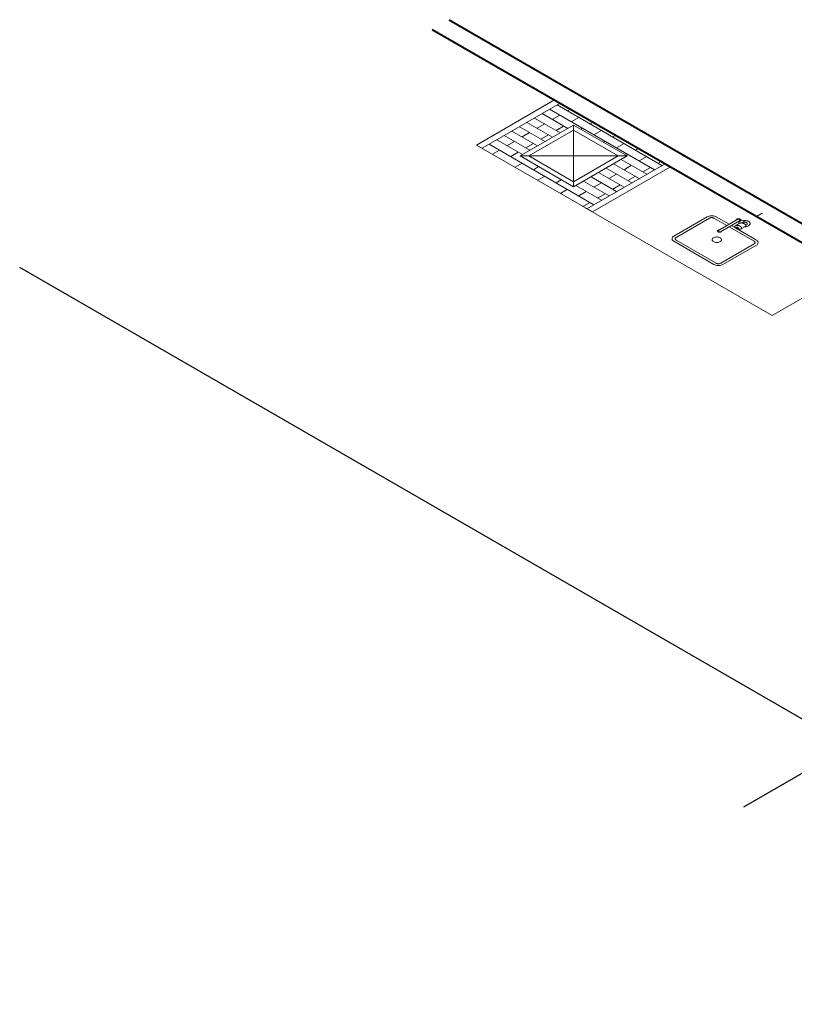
# Model space of a CAD drawing. Header units: millimetres. Extents: x 26 to 1362, y 24 to 358.
# Tile 151 of 256: x 797 to 809, y 246 to 261. Entities that reach past the tile are written whole.
import ezdxf

# ---------------------------------------------------------------- set-up
doc = ezdxf.new("R2010")
doc.units = ezdxf.units.MM
doc.linetypes.add('HIDDEN2', pattern=[4.7625, 3.175, -1.5875])
doc.layers.add('ARQ-PISO', color=8, linetype='Continuous')
for name, color, linetype, lineweight in [('MB_ALVENARIA', 7, 'Continuous', 40), ('MB_MOBILIÁRIO', 8, 'Continuous', 13), ('Nível 1', 7, 'Continuous', 5)]:
    doc.layers.add(name, color=color, linetype=linetype, lineweight=lineweight)

msp = doc.modelspace()

# ---------------------------------------------------------------- linework, layer by layer
at = {"layer": 'ARQ-PISO'}
for q in [(796.7675, 257.003), (808.0081, 248.6207)]:
    msp.add_line((809.647, 249.5671), q, dxfattribs=at)
at = {"layer": 'MB_ALVENARIA'}
for p, q in [((803.4359, 260.853), (829.9293, 245.5571)), ((803.1761, 260.703), (816.0556, 253.2671))]:
    msp.add_line(p, q, dxfattribs=at)
at = {"layer": 'MB_MOBILIÁRIO', "ltscale": 0.8}
for p, q in [((805.0758, 259.6063), (803.8634, 258.9063)), ((803.8634, 258.9063), (805.0758, 259.6063)), ((805.0758, 259.6063), (806.8772, 258.5663)), ((805.0758, 259.6063), (806.8772, 258.5663)), ((805.1624, 259.5563), (803.95, 258.8563)), ((805.3703, 259.2163), (804.5389, 258.7363)), ((804.5389, 258.7363), (805.3703, 259.2163)), ((805.3703, 259.2163), (806.2017, 258.7363)), ((805.3703, 259.2163), (805.3703, 258.2563)), ((805.3703, 259.2163), (806.2017, 258.7363)), ((803.8634, 258.9063), (805.6647, 257.8663)), ((805.6647, 257.8663), (803.8634, 258.9063)), ((804.5389, 258.7363), (805.3703, 258.2563)), ((806.2017, 258.7363), (804.5389, 258.7363)), ((805.3703, 258.2563), (804.5389, 258.7363)), ((806.2017, 258.7363), (805.3703, 258.2563)), ((806.2017, 258.7363), (805.3703, 258.2563)), ((806.7906, 258.6163), (805.5781, 257.9163)), ((806.8772, 258.5663), (805.6647, 257.8663)), ((806.8772, 258.5663), (805.6647, 257.8663))]:
    msp.add_line(p, q, dxfattribs=at)
at = {"layer": 'MB_MOBILIÁRIO', "linetype": 'Continuous', "ltscale": 0.8}
for p, q in [((804.9977, 259.4612), (806.6259, 258.5212)), ((805.1151, 259.5289), (806.7432, 258.5889)), ((805.2737, 259.4373), (805.3211, 259.4647)), ((804.7631, 259.3257), (805.1614, 259.0957)), ((804.8804, 259.3934), (805.2788, 259.1634)), ((805.039, 259.3018), (805.1563, 259.3696)), ((805.3323, 259.268), (805.4497, 259.3357)), ((804.4111, 259.1224), (804.8094, 258.8924)), ((804.5284, 259.1902), (804.9268, 258.9602)), ((804.6457, 259.2579), (805.0441, 259.0279)), ((804.8043, 259.1664), (804.9217, 259.2341)), ((805.0977, 259.1325), (805.215, 259.2002)), ((805.4825, 259.1515), (805.5083, 259.1664)), ((805.6256, 259.2341), (805.673, 259.2615)), ((805.6843, 259.0648), (805.8016, 259.1325)), ((804.1764, 258.987), (804.5748, 258.757)), ((804.2937, 259.0547), (804.6921, 258.8247)), ((804.335, 258.8954), (804.4524, 258.9631)), ((804.5697, 259.0309), (804.687, 259.0986)), ((804.863, 258.997), (804.9803, 259.0648)), ((805.8344, 258.9483), (805.8602, 258.9632)), ((805.9776, 259.0309), (806.025, 259.0583)), ((804.0591, 258.9192), (805.6872, 257.9792)), ((804.1086, 258.7647), (804.2177, 258.8276)), ((804.6283, 258.8615), (804.7457, 258.9293)), ((806.0362, 258.8616), (806.1536, 258.9293)), ((806.3295, 258.8277), (806.3769, 258.8551)), ((804.3937, 258.726), (804.511, 258.7938)), ((806.1101, 258.6834), (806.5085, 258.4534)), ((806.1864, 258.7451), (806.2122, 258.76)), ((806.3882, 258.6584), (806.5055, 258.7261)), ((804.4606, 258.5615), (804.5696, 258.6244)), ((804.7456, 258.5228), (804.8271, 258.5699)), ((805.8755, 258.5479), (806.2739, 258.3179)), ((805.9928, 258.6157), (806.3912, 258.3857)), ((806.1535, 258.5229), (806.2708, 258.5906)), ((806.4468, 258.489), (806.5642, 258.5568)), ((806.6815, 258.6245), (806.7289, 258.6519)), ((804.8125, 258.3583), (804.9216, 258.4212)), ((805.0976, 258.3196), (805.179, 258.3667)), ((805.6408, 258.4124), (806.0392, 258.1824)), ((805.7581, 258.4802), (806.1565, 258.2502)), ((805.9188, 258.3874), (806.0362, 258.4552)), ((806.2122, 258.3536), (806.3295, 258.4213)), ((805.1645, 258.1551), (805.2735, 258.218)), ((805.4062, 258.277), (805.8045, 258.047)), ((805.5235, 258.3447), (805.9219, 258.1147)), ((805.6842, 258.2519), (805.8015, 258.3197)), ((805.9775, 258.2181), (806.0948, 258.2858)), ((805.4495, 258.1164), (805.5669, 258.1842)), ((805.7428, 258.0826), (805.8602, 258.1503)), ((805.5164, 257.9519), (805.6255, 258.0148))]:
    msp.add_line(p, q, dxfattribs=at)
at = {"layer": 'MB_MOBILIÁRIO', "linetype": 'HIDDEN2', "ltscale": 0.8}
for p, q in [((805.3703, 259.1363), (804.6775, 258.7363)), ((805.3703, 259.1363), (806.0631, 258.7363)), ((804.6775, 258.7363), (805.3703, 258.3363)), ((806.0631, 258.7363), (805.3703, 258.3363))]:
    msp.add_line(p, q, dxfattribs=at)
at = {"layer": 'MB_MOBILIÁRIO'}
for q in [(805.5524, 257.9311), (809.666, 256.9561)]:
    msp.add_line((808.4535, 256.2561), q, dxfattribs=at)
for points in [[(807.7848, 257.6751), (807.5857, 257.7901), (807.5857, 257.7901), (807.5726, 257.7964), (807.5578, 257.8013), (807.5417, 257.8047), (807.5249, 257.8064), (807.5078, 257.8064), (807.491, 257.8047), (807.475, 257.8013), (807.4602, 257.7964), (807.4471, 257.7901), (807.4471, 257.7901), (807.4471, 257.7901), (806.9275, 257.4901), (806.9275, 257.4901), (806.9165, 257.4825), (806.908, 257.474), (806.9021, 257.4647), (806.8991, 257.455), (806.8991, 257.4451), (806.9021, 257.4354), (806.908, 257.4261), (806.9165, 257.4176), (806.9275, 257.4101), (806.9275, 257.4101), (806.9275, 257.4101), (807.551, 257.0501), (807.551, 257.0501), (807.5641, 257.0437), (807.5789, 257.0388), (807.5949, 257.0354), (807.6118, 257.0337), (807.6288, 257.0337), (807.6457, 257.0354), (807.6617, 257.0388), (807.6765, 257.0437), (807.6896, 257.0501), (807.6896, 257.0501), (807.6896, 257.0501), (808.2092, 257.3501), (808.2092, 257.3501), (808.2202, 257.3576), (808.2287, 257.3661), (808.2345, 257.3754), (808.2375, 257.3851), (808.2375, 257.395), (808.2345, 257.4047), (808.2287, 257.414), (808.2202, 257.4225), (808.2092, 257.4301), (808.2092, 257.4301), (808.2092, 257.4301), (807.9103, 257.6026)], [(807.7502, 257.6551), (807.551, 257.7701), (807.551, 257.7701), (807.5479, 257.7717), (807.5445, 257.7732), (807.5409, 257.7745), (807.5371, 257.7757), (807.5331, 257.7766), (807.529, 257.7774), (807.5249, 257.7779), (807.5206, 257.7782), (807.5164, 257.7783), (807.5121, 257.7782), (807.5079, 257.7779), (807.5037, 257.7774), (807.4996, 257.7766), (807.4957, 257.7757), (807.4919, 257.7745), (807.4883, 257.7732), (807.4849, 257.7717), (807.4817, 257.7701), (807.4817, 257.7701), (807.4817, 257.7701), (806.9621, 257.4701), (806.9621, 257.4701), (806.9566, 257.4663), (806.9524, 257.462), (806.9494, 257.4574), (806.948, 257.4525), (806.948, 257.4476), (806.9494, 257.4427), (806.9524, 257.4381), (806.9566, 257.4338), (806.9621, 257.4301), (806.9621, 257.4301), (806.9621, 257.4301), (807.5857, 257.0701), (807.5857, 257.0701), (807.5922, 257.0669), (807.5996, 257.0644), (807.6076, 257.0627), (807.616, 257.0619), (807.6246, 257.0619), (807.633, 257.0627), (807.641, 257.0644), (807.6484, 257.0669), (807.6549, 257.0701), (807.6549, 257.0701), (807.6549, 257.0701), (808.1745, 257.3701), (808.1745, 257.3701), (808.18, 257.3738), (808.1843, 257.3781), (808.1872, 257.3827), (808.1887, 257.3876), (808.1887, 257.3925), (808.1872, 257.3974), (808.1843, 257.402), (808.18, 257.4063), (808.1745, 257.4101), (808.1745, 257.4101), (808.1745, 257.4101), (807.7848, 257.6351)], [(807.9132, 257.7492), (807.6187, 257.5792)], [(807.8938, 257.738), (807.8939, 257.7408), (807.8946, 257.7436), (807.8959, 257.7464), (807.8979, 257.749), (807.9005, 257.7514), (807.9036, 257.7536), (807.9072, 257.7555), (807.9112, 257.7572), (807.9155, 257.7585), (807.9201, 257.7595), (807.9249, 257.7601), (807.9298, 257.7604), (807.9347, 257.7602), (807.9396, 257.7597), (807.9443, 257.7588), (807.9487, 257.7576), (807.9528, 257.756), (807.9565, 257.7542), (807.9597, 257.752), (807.9624, 257.7496), (807.9646, 257.7471), (807.9661, 257.7444), (807.967, 257.7416), (807.9672, 257.7388), (807.9668, 257.7359), (807.9658, 257.7332), (807.9641, 257.7305), (807.9617, 257.728), (807.9589, 257.7257), (807.9555, 257.7236), (807.9517, 257.7218), (807.9475, 257.7203), (807.943, 257.7192), (807.9383, 257.7184), (807.9334, 257.718), (807.9285, 257.718), (807.9285, 257.718), (807.9285, 257.718)], [(807.9132, 257.7492), (807.9165, 257.7507), (807.9202, 257.752), (807.9242, 257.7528), (807.9284, 257.7532), (807.9326, 257.7532), (807.9368, 257.7528), (807.9409, 257.752), (807.9446, 257.7507), (807.9478, 257.7492), (807.9506, 257.7473), (807.9527, 257.7451), (807.9542, 257.7428), (807.9549, 257.7404), (807.9549, 257.7379), (807.9542, 257.7355), (807.9527, 257.7332), (807.9506, 257.731), (807.9478, 257.7292), (807.9478, 257.7292), (807.9478, 257.7292)], [(808.044, 257.6597), (808.0561, 257.6667), (808.0561, 257.6667), (808.0593, 257.6687), (808.062, 257.6709), (808.0643, 257.6733), (808.0662, 257.6759), (808.0675, 257.6785), (808.0683, 257.6812), (808.0686, 257.684), (808.0684, 257.6867), (808.0677, 257.6894), (808.0664, 257.6921), (808.0646, 257.6946), (808.0624, 257.6971), (808.0597, 257.6993), (808.0565, 257.7014), (808.053, 257.7033), (808.0492, 257.7049), (808.0451, 257.7063), (808.0407, 257.7074), (808.0407, 257.7074), (808.0407, 257.7074), (808.0407, 257.7074), (808.0396, 257.7076), (808.0386, 257.7079), (808.0375, 257.7082), (808.0365, 257.7085), (808.0355, 257.7089), (808.0346, 257.7093), (808.0336, 257.7097), (808.0328, 257.7101), (808.0319, 257.7106), (808.0319, 257.7106), (808.0319, 257.7106), (807.9565, 257.7542)], [(807.6664, 257.5667), (807.6653, 257.5638), (807.6634, 257.5612), (807.6607, 257.5587), (807.6574, 257.5565), (807.6536, 257.5547), (807.6492, 257.5532), (807.6445, 257.5522), (807.6396, 257.5516), (807.6346, 257.5515), (807.6296, 257.5519), (807.6248, 257.5527), (807.6203, 257.554), (807.6163, 257.5557), (807.6127, 257.5577), (807.6098, 257.5601), (807.6076, 257.5627), (807.6061, 257.5654), (807.6055, 257.5683), (807.6057, 257.5712), (807.6066, 257.5741), (807.6084, 257.5768), (807.6109, 257.5793), (807.6141, 257.5815), (807.6179, 257.5834), (807.6222, 257.5849), (807.6268, 257.586), (807.6317, 257.5867), (807.6317, 257.5867), (807.6317, 257.5867)], [(807.9478, 257.7292), (807.6534, 257.5592)], [(807.8845, 257.6175), (807.8195, 257.6551)], [(807.8834, 257.6519), (807.8821, 257.6512), (807.8809, 257.6504), (807.8798, 257.6495), (807.8788, 257.6486), (807.8779, 257.6477), (807.8771, 257.6468), (807.8764, 257.6458), (807.8758, 257.6448), (807.8753, 257.6438), (807.8753, 257.6438), (807.8753, 257.6438), (807.8753, 257.6438), (807.8747, 257.6425), (807.8743, 257.6412), (807.874, 257.6399), (807.8738, 257.6386), (807.8737, 257.6373), (807.8737, 257.636), (807.8738, 257.6347), (807.8741, 257.6334), (807.8744, 257.6321), (807.8744, 257.6321), (807.8744, 257.6321), (807.8744, 257.6321), (807.8748, 257.6308), (807.8754, 257.6294), (807.876, 257.6281), (807.8767, 257.6268), (807.8774, 257.6255), (807.8783, 257.6243), (807.8792, 257.623), (807.8803, 257.6218), (807.8813, 257.6206), (807.8813, 257.6206), (807.8813, 257.6206), (807.8813, 257.6206), (807.8827, 257.6192), (807.8841, 257.6179), (807.8856, 257.6165), (807.8872, 257.6152), (807.8888, 257.614), (807.8905, 257.6128), (807.8923, 257.6116), (807.8941, 257.6104), (807.896, 257.6093), (807.896, 257.6093), (807.896, 257.6093), (807.896, 257.6093), (807.898, 257.6082), (807.9, 257.6071), (807.9021, 257.6061), (807.9042, 257.6051), (807.9064, 257.6041), (807.9087, 257.6032), (807.9109, 257.6024), (807.9133, 257.6016), (807.9157, 257.6008), (807.9157, 257.6008), (807.9157, 257.6008), (807.9157, 257.6008), (807.9177, 257.6001), (807.9199, 257.5996), (807.922, 257.599), (807.9242, 257.5985), (807.9265, 257.5981), (807.9287, 257.5977), (807.931, 257.5973), (807.9333, 257.597), (807.9356, 257.5968), (807.9356, 257.5968), (807.9356, 257.5968), (807.9356, 257.5968), (807.9379, 257.5966), (807.9401, 257.5964), (807.9424, 257.5964), (807.9446, 257.5964), (807.9469, 257.5964), (807.9492, 257.5965), (807.9514, 257.5967), (807.9536, 257.597), (807.9558, 257.5973), (807.9558, 257.5973), (807.9558, 257.5973), (807.9558, 257.5973), (807.9576, 257.5976), (807.9593, 257.5979), (807.961, 257.5983), (807.9626, 257.5988), (807.9642, 257.5993), (807.9658, 257.5999), (807.9672, 257.6005), (807.9686, 257.6012), (807.97, 257.6019), (807.97, 257.6019), (807.97, 257.6019), (807.97, 257.6019), (807.9712, 257.6027), (807.9724, 257.6035), (807.9735, 257.6044), (807.9745, 257.6052), (807.9754, 257.6062), (807.9762, 257.6071), (807.9769, 257.6081), (807.9775, 257.6091), (807.9781, 257.6101), (807.9781, 257.6101), (807.9781, 257.6101), (807.9781, 257.6101), (807.9786, 257.6114), (807.979, 257.6127), (807.9793, 257.6139), (807.9795, 257.6152), (807.9796, 257.6166), (807.9796, 257.6179), (807.9795, 257.6192), (807.9793, 257.6205), (807.9789, 257.6218), (807.9789, 257.6218), (807.9789, 257.6218), (807.9789, 257.6218), (807.9785, 257.6231), (807.978, 257.6244), (807.9773, 257.6257), (807.9767, 257.627), (807.9759, 257.6283), (807.975, 257.6296), (807.9741, 257.6308), (807.9731, 257.6321), (807.972, 257.6333), (807.972, 257.6333), (807.972, 257.6333), (807.972, 257.6333), (807.9706, 257.6347), (807.9692, 257.636), (807.9677, 257.6373), (807.9661, 257.6386), (807.9645, 257.6399), (807.9628, 257.6411), (807.961, 257.6423), (807.9592, 257.6435), (807.9573, 257.6446), (807.9573, 257.6446), (807.9573, 257.6446), (807.9573, 257.6446), (807.9553, 257.6457), (807.9533, 257.6468), (807.9512, 257.6478), (807.9491, 257.6488), (807.9469, 257.6497), (807.9447, 257.6506), (807.9424, 257.6515), (807.94, 257.6523), (807.9377, 257.6531), (807.9377, 257.6531), (807.9377, 257.6531), (807.9377, 257.6531), (807.9356, 257.6537), (807.9334, 257.6543), (807.9313, 257.6549), (807.9291, 257.6553), (807.9268, 257.6558), (807.9246, 257.6562), (807.9223, 257.6566), (807.92, 257.6569), (807.9177, 257.6571), (807.9177, 257.6571), (807.9177, 257.6571), (807.9177, 257.6571), (807.9155, 257.6573), (807.9132, 257.6574), (807.9109, 257.6575), (807.9087, 257.6575), (807.9064, 257.6574), (807.9042, 257.6573), (807.9019, 257.6572), (807.8997, 257.6569), (807.8975, 257.6566), (807.8975, 257.6566), (807.8975, 257.6566), (807.8975, 257.6566), (807.8957, 257.6563), (807.894, 257.656), (807.8923, 257.6555), (807.8907, 257.6551), (807.8891, 257.6545), (807.8876, 257.654), (807.8861, 257.6533), (807.8847, 257.6527), (807.8834, 257.6519), (807.8834, 257.6519), (807.8834, 257.6519)], [(807.97, 257.6019), (808.0351, 257.6395), (808.0351, 257.6395), (808.0363, 257.6403), (808.0375, 257.6411), (808.0386, 257.642), (808.0396, 257.6428), (808.0405, 257.6438), (808.0413, 257.6447), (808.0421, 257.6457), (808.0427, 257.6467), (808.0432, 257.6477), (808.0432, 257.6477), (808.0432, 257.6477), (808.0432, 257.6477), (808.0437, 257.649), (808.0441, 257.6503), (808.0444, 257.6515), (808.0446, 257.6528), (808.0447, 257.6542), (808.0447, 257.6555), (808.0446, 257.6568), (808.0444, 257.6581), (808.0441, 257.6594), (808.0441, 257.6594), (808.0441, 257.6594), (808.0441, 257.6594), (808.0436, 257.6607), (808.0431, 257.662), (808.0425, 257.6633), (808.0418, 257.6646), (808.041, 257.6659), (808.0401, 257.6672), (808.0392, 257.6684), (808.0382, 257.6697), (808.0371, 257.6709), (808.0371, 257.6709), (808.0371, 257.6709), (808.0371, 257.6709), (808.0357, 257.6723), (808.0343, 257.6736), (808.0328, 257.6749), (808.0313, 257.6762), (808.0296, 257.6775), (808.0279, 257.6787), (808.0261, 257.6799), (808.0243, 257.6811), (808.0224, 257.6822), (808.0224, 257.6822), (808.0224, 257.6822), (808.0224, 257.6822), (808.0204, 257.6833), (808.0184, 257.6844), (808.0163, 257.6854), (808.0142, 257.6864), (808.012, 257.6873), (808.0098, 257.6882), (808.0075, 257.6891), (808.0052, 257.6899), (808.0028, 257.6907), (808.0028, 257.6907), (808.0028, 257.6907), (808.0028, 257.6907), (808.0007, 257.6913), (807.9986, 257.6919), (807.9964, 257.6925), (807.9942, 257.6929), (807.992, 257.6934), (807.9897, 257.6938), (807.9874, 257.6942), (807.9851, 257.6945), (807.9828, 257.6947), (807.9828, 257.6947), (807.9828, 257.6947), (807.9828, 257.6947), (807.9806, 257.6949), (807.9783, 257.695), (807.9761, 257.6951), (807.9738, 257.6951), (807.9715, 257.695), (807.9693, 257.6949), (807.967, 257.6948), (807.9648, 257.6945), (807.9626, 257.6942), (807.9626, 257.6942), (807.9626, 257.6942), (807.9626, 257.6942), (807.9609, 257.6939), (807.9591, 257.6936), (807.9575, 257.6931), (807.9558, 257.6927), (807.9542, 257.6921), (807.9527, 257.6916), (807.9512, 257.6909), (807.9498, 257.6903), (807.9485, 257.6895), (807.9485, 257.6895), (807.9485, 257.6895), (807.8834, 257.6519)], [(807.9267, 257.6119), (807.927, 257.6122), (807.9274, 257.6124), (807.9277, 257.6127), (807.928, 257.6129), (807.9283, 257.6132), (807.9285, 257.6135), (807.9288, 257.6138), (807.9289, 257.6141), (807.9291, 257.6144), (807.9291, 257.6144), (807.9291, 257.6144), (807.9291, 257.6144), (807.9292, 257.6148), (807.9294, 257.6151), (807.9295, 257.6155), (807.9295, 257.6159), (807.9296, 257.6163), (807.9296, 257.6167), (807.9295, 257.6171), (807.9294, 257.6175), (807.9293, 257.6179), (807.9293, 257.6179), (807.9293, 257.6179), (807.9293, 257.6179), (807.9292, 257.6183), (807.9291, 257.6187), (807.9289, 257.6191), (807.9287, 257.6195), (807.9284, 257.6199), (807.9282, 257.6202), (807.9279, 257.6206), (807.9276, 257.621), (807.9273, 257.6213), (807.9273, 257.6213), (807.9273, 257.6213), (807.9273, 257.6213), (807.9269, 257.6218), (807.9264, 257.6222), (807.926, 257.6226), (807.9255, 257.6229), (807.925, 257.6233), (807.9245, 257.6237), (807.924, 257.624), (807.9234, 257.6244), (807.9229, 257.6247), (807.9229, 257.6247), (807.9229, 257.6247), (807.9229, 257.6247), (807.9223, 257.6251), (807.9217, 257.6254), (807.921, 257.6257), (807.9204, 257.626), (807.9197, 257.6263), (807.9191, 257.6265), (807.9184, 257.6268), (807.9177, 257.627), (807.917, 257.6273), (807.917, 257.6273), (807.917, 257.6273), (807.917, 257.6273), (807.9163, 257.6275), (807.9157, 257.6276), (807.9151, 257.6278), (807.9144, 257.628), (807.9137, 257.6281), (807.913, 257.6282), (807.9124, 257.6283), (807.9117, 257.6284), (807.911, 257.6285), (807.911, 257.6285), (807.911, 257.6285), (807.911, 257.6285), (807.9103, 257.6285), (807.9096, 257.6286), (807.909, 257.6286), (807.9083, 257.6286), (807.9076, 257.6286), (807.9069, 257.6286), (807.9062, 257.6285), (807.9056, 257.6284), (807.9049, 257.6283), (807.9049, 257.6283), (807.9049, 257.6283), (807.9049, 257.6283), (807.9044, 257.6282), (807.9039, 257.6281), (807.9034, 257.628), (807.9029, 257.6279), (807.9024, 257.6277), (807.9019, 257.6275), (807.9015, 257.6274), (807.9011, 257.6271), (807.9007, 257.6269), (807.9007, 257.6269), (807.9007, 257.6269), (807.9007, 257.6269), (807.9003, 257.6267), (807.8999, 257.6265), (807.8996, 257.6262), (807.8993, 257.6259), (807.899, 257.6257), (807.8988, 257.6254), (807.8986, 257.6251), (807.8984, 257.6248), (807.8982, 257.6245), (807.8982, 257.6245), (807.8982, 257.6245), (807.8982, 257.6245), (807.8981, 257.6241), (807.898, 257.6237), (807.8979, 257.6233), (807.8978, 257.6229), (807.8978, 257.6225), (807.8978, 257.6222), (807.8978, 257.6218), (807.8979, 257.6214), (807.898, 257.621), (807.898, 257.621), (807.898, 257.621), (807.898, 257.621), (807.8981, 257.6206), (807.8983, 257.6202), (807.8985, 257.6198), (807.8987, 257.6194), (807.8989, 257.619), (807.8992, 257.6186), (807.8994, 257.6183), (807.8997, 257.6179), (807.9001, 257.6175), (807.9001, 257.6175), (807.9001, 257.6175), (807.9001, 257.6175), (807.9005, 257.6171), (807.9009, 257.6167), (807.9014, 257.6163), (807.9018, 257.6159), (807.9023, 257.6155), (807.9028, 257.6152), (807.9034, 257.6148), (807.9039, 257.6145), (807.9045, 257.6141), (807.9045, 257.6141), (807.9045, 257.6141), (807.9045, 257.6141), (807.9051, 257.6138), (807.9057, 257.6135), (807.9063, 257.6132), (807.9069, 257.6129), (807.9076, 257.6126), (807.9083, 257.6123), (807.909, 257.6121), (807.9097, 257.6118), (807.9104, 257.6116), (807.9104, 257.6116), (807.9104, 257.6116), (807.9104, 257.6116), (807.911, 257.6114), (807.9116, 257.6112), (807.9123, 257.6111), (807.9129, 257.6109), (807.9136, 257.6108), (807.9143, 257.6107), (807.915, 257.6105), (807.9157, 257.6105), (807.9164, 257.6104), (807.9164, 257.6104), (807.9164, 257.6104), (807.9164, 257.6104), (807.917, 257.6103), (807.9177, 257.6103), (807.9184, 257.6103), (807.9191, 257.6103), (807.9197, 257.6103), (807.9204, 257.6103), (807.9211, 257.6104), (807.9218, 257.6104), (807.9224, 257.6105), (807.9224, 257.6105), (807.9224, 257.6105), (807.9224, 257.6105), (807.9229, 257.6106), (807.9235, 257.6107), (807.924, 257.6108), (807.9245, 257.611), (807.9249, 257.6111), (807.9254, 257.6113), (807.9258, 257.6115), (807.9263, 257.6117), (807.9267, 257.6119), (807.9267, 257.6119), (807.9267, 257.6119)], [(807.9218, 257.7142), (807.958, 257.6933)], [(807.94, 257.6847), (807.9401, 257.6865), (807.9403, 257.6883), (807.9407, 257.6901), (807.9411, 257.6919), (807.9417, 257.6937), (807.9423, 257.6955), (807.9431, 257.6973), (807.944, 257.699), (807.945, 257.7008), (807.945, 257.7008), (807.945, 257.7008)], [(808.0361, 257.7082), (808.0313, 257.7087), (808.0264, 257.7089), (808.0215, 257.7088), (808.0167, 257.7083), (808.012, 257.7076), (808.0074, 257.7065), (808.0031, 257.7052), (807.9991, 257.7035), (807.9955, 257.7017), (807.9955, 257.7017), (807.9955, 257.7017), (807.9833, 257.6947)], [(807.997, 257.7308), (808.0076, 257.7325), (808.0185, 257.7335), (808.0295, 257.7336), (808.0405, 257.7329), (808.0512, 257.7314), (808.0615, 257.7292), (808.0712, 257.7261), (808.0801, 257.7224), (808.0882, 257.7181), (808.0952, 257.7132), (808.1011, 257.7078), (808.1057, 257.702), (808.109, 257.696), (808.111, 257.6897), (808.1115, 257.6833), (808.1106, 257.677), (808.1083, 257.6708), (808.1046, 257.6648), (808.0997, 257.6591), (808.0935, 257.6538), (808.0862, 257.649), (808.0779, 257.6449), (808.0687, 257.6413), (808.0589, 257.6385), (808.0484, 257.6364), (808.0376, 257.6351), (808.0266, 257.6347), (808.0266, 257.6347), (808.0266, 257.6347)], [(807.5423, 257.4051), (807.5522, 257.4003), (807.5633, 257.3966), (807.5753, 257.3941), (807.5879, 257.3928), (807.6007, 257.3928), (807.6133, 257.3941), (807.6254, 257.3966), (807.6365, 257.4003), (807.6463, 257.4051), (807.6545, 257.4107), (807.6609, 257.4171), (807.6653, 257.4241), (807.6675, 257.4314), (807.6675, 257.4387), (807.6653, 257.446), (807.6609, 257.453), (807.6545, 257.4594), (807.6463, 257.4651), (807.6365, 257.4698), (807.6254, 257.4735), (807.6133, 257.476), (807.6007, 257.4773), (807.5879, 257.4773), (807.5753, 257.476), (807.5633, 257.4735), (807.5522, 257.4698), (807.5423, 257.4651), (807.5341, 257.4594), (807.5277, 257.453), (807.5233, 257.446), (807.5211, 257.4387), (807.5211, 257.4314), (807.5233, 257.4241), (807.5277, 257.4171), (807.5341, 257.4107), (807.5423, 257.4051)], [(807.6534, 257.5592), (807.6501, 257.5576), (807.6464, 257.5563), (807.6424, 257.5555), (807.6382, 257.5551), (807.6339, 257.5551), (807.6297, 257.5555), (807.6257, 257.5563), (807.622, 257.5576), (807.6187, 257.5592), (807.616, 257.561), (807.6139, 257.5632), (807.6124, 257.5655), (807.6117, 257.5679), (807.6117, 257.5704), (807.6124, 257.5728), (807.6139, 257.5751), (807.616, 257.5773), (807.6187, 257.5792), (807.6187, 257.5792), (807.6187, 257.5792)]]:
    msp.add_lwpolyline(points, dxfattribs=at)
at = {"layer": 'Nível 1'}
msp.add_line((808.2102, 257.7966), (808.2968, 257.8466), dxfattribs=at)

doc.saveas('drawing.dxf')
